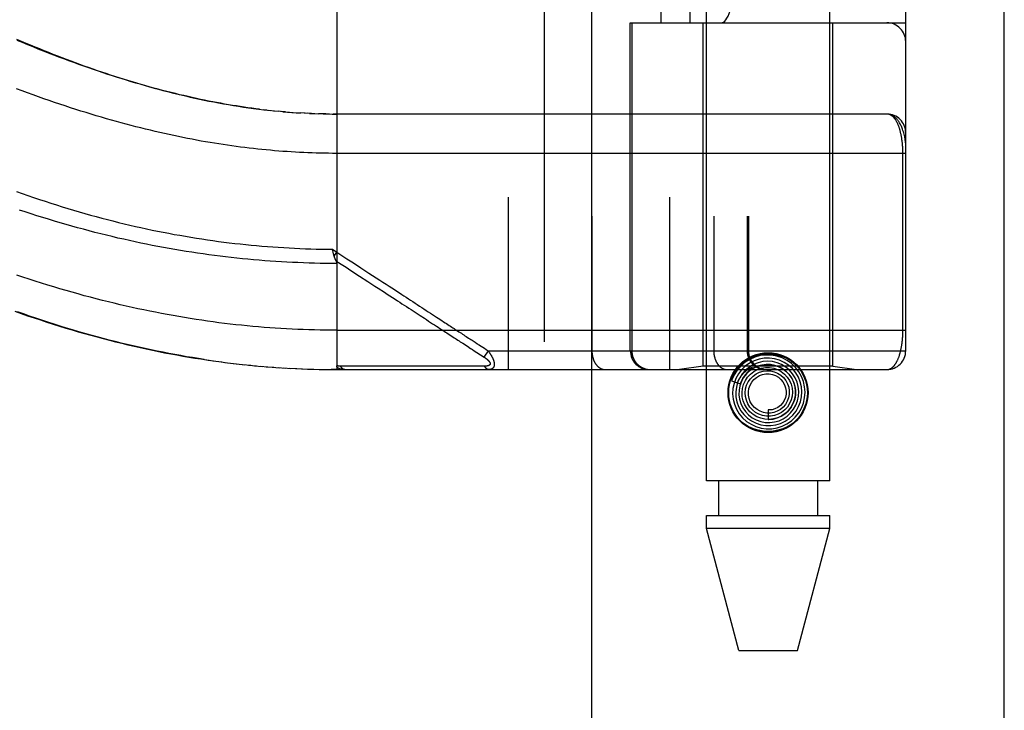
# Model space of a CAD drawing. Header units: inches. Extents: x 0 to 221, y 0 to 143.
# Tile 104 of 256: x 95.63 to 97.2, y 57.18 to 58.28. Entities that reach past the tile are written whole.
import ezdxf

# ---------------------------------------------------------------- set-up
doc = ezdxf.new("R2010")
doc.units = ezdxf.units.IN
doc.header["$LTSCALE"] = 12.142857
doc.header["$MEASUREMENT"] = 0
doc.linetypes.add('HIDDEN', pattern=[0.2, 0.1, -0.1])
doc.layers.get('0').update_dxf_attribs({"linetype": 'CONTINUOUS'})
doc.layers.add('RIGHTHAND_DOOR_ASSEMBLY', color=7, linetype='CONTINUOUS')

msp = doc.modelspace()

# ---------------------------------------------------------------- linework, layer by layer
at = {"color": 3, "linetype": 'Continuous'}
msp.add_line((97.1972, 33.5496), (97.1972, 110.0793), dxfattribs=at)
at = {"layer": 'RIGHTHAND_DOOR_ASSEMBLY', "color": 8, "linetype": 'HIDDEN'}
for p, q in [((96.4665, 105.1206), (96.4665, 33.7706)), ((96.724, 57.5426), (96.724, 60.725)), ((96.92, 57.5426), (96.92, 60.725)), ((96.4092, 60.4218), (96.4092, 57.7193)), ((96.6657, 60.4218), (96.6657, 57.7193)), ((96.5422, 60.3918), (96.5422, 57.7493)), ((96.7357, 60.3918), (96.7357, 57.7493)), ((96.7888, 60.3918), (96.7888, 57.7493)), ((96.7908, 60.3918), (96.7908, 57.7493)), ((97.0407, 57.7493), (97.0407, 60.3918)), ((96.6523, 58.2706), (96.6523, 59.8706)), ((96.6982, 58.2706), (96.6982, 59.8706)), ((97.0107, 59.8706), (97.0107, 58.2706)), ((96.137, 58.3841), (96.137, 57.7193)), ((96.6032, 58.2706), (97.0407, 58.2706)), ((96.6032, 57.7493), (96.6032, 58.2706)), ((96.6055, 58.2706), (96.6055, 57.7493)), ((96.719, 57.7246), (96.719, 58.2706)), ((96.925, 57.7246), (96.925, 58.2706)), ((96.0262, 58.1318), (96.0202, 58.1325)), ((96.029, 58.1315), (96.0381, 58.1306)), ((96.0367, 58.1307), (96.0442, 58.13)), ((96.0515, 58.1293), (96.044, 58.13)), ((96.0558, 58.1289), (96.0499, 58.1295)), ((96.0515, 58.1293), (96.0617, 58.1285)), ((96.0587, 58.1287), (96.0675, 58.1281)), ((96.0657, 58.1282), (96.0734, 58.1277)), ((96.0727, 58.1277), (96.0797, 58.1273)), ((96.0868, 58.1269), (96.0792, 58.1273)), ((96.0939, 58.1265), (96.085, 58.127)), ((96.0966, 58.1264), (96.0908, 58.1267)), ((96.0939, 58.1265), (96.1024, 58.1262)), ((96.1011, 58.1262), (96.1083, 58.126)), ((96.1155, 58.1258), (96.1082, 58.126)), ((96.1197, 58.1257), (96.1139, 58.1259)), ((96.1155, 58.1258), (96.1255, 58.1257)), ((96.1227, 58.1257), (96.1312, 58.1256)), ((96.1298, 58.1256), (96.137, 58.1256)), ((97.0107, 58.1256), (96.1312, 58.1256)), ((97.0361, 57.7818), (97.0361, 58.0639)), ((96.1301, 57.9106), (96.137, 57.9061)), ((96.1311, 57.9063), (96.1308, 57.9075)), ((96.1314, 57.9051), (96.1311, 57.9063)), ((96.1317, 57.9038), (96.1314, 57.9051)), ((96.1328, 57.8997), (96.137, 57.9061)), ((96.1976, 57.8521), (96.2029, 57.8486)), ((96.2549, 57.8147), (96.2692, 57.8054)), ((96.137, 57.7818), (97.0407, 57.7818)), ((96.3118, 57.7777), (96.3157, 57.7751)), ((96.3157, 57.7751), (96.3215, 57.7713)), ((96.3371, 57.7612), (96.3446, 57.7563)), ((96.3446, 57.7563), (96.3496, 57.753)), ((96.3665, 57.7563), (96.3689, 57.7548)), ((96.3689, 57.7548), (96.3714, 57.7532)), ((96.3714, 57.7532), (96.3741, 57.7514)), ((96.3772, 57.7493), (96.3707, 57.7393)), ((96.3741, 57.7514), (96.3772, 57.7493)), ((96.3772, 57.7493), (97.0407, 57.7493)), ((95.9305, 57.7347), (95.945, 57.7326)), ((95.94, 57.7333), (95.9542, 57.7314)), ((95.9495, 57.732), (95.9635, 57.7302)), ((95.959, 57.7308), (95.9727, 57.7291)), ((95.9684, 57.7296), (95.9819, 57.728)), ((95.9779, 57.7285), (95.9911, 57.727)), ((95.9873, 57.7274), (96.0003, 57.7261)), ((95.9967, 57.7264), (96.0094, 57.7252)), ((96.0061, 57.7255), (96.0186, 57.7244)), ((96.0155, 57.7247), (96.0277, 57.7237)), ((96.0249, 57.7239), (96.0369, 57.723)), ((96.0343, 57.7232), (96.046, 57.7223)), ((96.0437, 57.7225), (96.0551, 57.7218)), ((96.053, 57.7219), (96.0642, 57.7213)), ((96.0624, 57.7214), (96.0733, 57.7208)), ((96.0717, 57.7209), (96.0824, 57.7204)), ((96.205, 57.725), (96.2003, 57.725)), ((96.2879, 57.725), (96.277, 57.725)), ((96.3405, 57.7249), (96.3364, 57.7249)), ((96.3442, 57.7249), (96.3405, 57.7249)), ((96.3508, 57.7249), (96.3442, 57.7249)), ((96.3554, 57.7249), (96.3508, 57.7249)), ((96.365, 57.7248), (96.3554, 57.7249)), ((96.3718, 57.7248), (96.365, 57.7248)), ((96.719, 57.7246), (96.6815, 57.7193)), ((96.925, 57.7246), (96.719, 57.7246)), ((96.7953, 57.7209), (96.795, 57.7207)), ((96.925, 57.7246), (96.9625, 57.7193)), ((96.0811, 57.7205), (96.0915, 57.7201)), ((96.0904, 57.7201), (96.1006, 57.7198)), ((96.0997, 57.7198), (96.1097, 57.7196)), ((96.1091, 57.7196), (96.1188, 57.7195)), ((96.1184, 57.7195), (96.1279, 57.7194)), ((96.1277, 57.7194), (96.137, 57.7193)), ((96.137, 57.7193), (96.1279, 57.7194)), ((96.137, 57.7193), (97.0107, 57.7193)), ((96.7922, 57.7181), (96.7918, 57.7177)), ((96.7926, 57.7185), (96.7922, 57.7181)), ((96.793, 57.7189), (96.7926, 57.7185)), ((96.7935, 57.7194), (96.793, 57.7189)), ((96.795, 57.7207), (96.7935, 57.7194)), ((96.764, 57.7014), (96.7782, 57.6968)), ((96.822, 57.6551), (96.822, 57.6401)), ((96.92, 57.5426), (96.724, 57.5426)), ((96.7435, 57.5426), (96.7435, 57.4876)), ((96.9005, 57.5426), (96.9005, 57.4876)), ((96.724, 57.4876), (96.92, 57.4876)), ((96.724, 57.4667), (96.724, 57.4876)), ((96.92, 57.4667), (96.92, 57.4876)), ((96.92, 57.4667), (96.724, 57.4667)), ((96.7755, 57.2726), (96.724, 57.4667)), ((96.8685, 57.2726), (96.92, 57.4667)), ((96.7755, 57.2726), (96.8685, 57.2726))]:
    msp.add_line(p, q, dxfattribs=at)
at = {"layer": 'RIGHTHAND_DOOR_ASSEMBLY', "color": 3, "linetype": 'Continuous'}
msp.add_line((96.5415, 105.1206), (96.5415, 33.7706), dxfattribs=at)
at = {"layer": 'RIGHTHAND_DOOR_ASSEMBLY', "color": 8, "linetype": 'HIDDEN'}
for points in [[(95.6282, 58.2447), (95.6356, 58.2416), (95.6429, 58.2385), (95.6501, 58.2355), (95.6574, 58.2325), (95.6646, 58.2295), (95.6718, 58.2266), (95.679, 58.2237), (95.6861, 58.2209), (95.6932, 58.2181), (95.7003, 58.2154), (95.7073, 58.2127), (95.7144, 58.2101), (95.7214, 58.2075), (95.7284, 58.2049), (95.7354, 58.2024), (95.7424, 58.1999), (95.7493, 58.1974), (95.7563, 58.195), (95.7632, 58.1927), (95.7702, 58.1903), (95.7771, 58.188), (95.784, 58.1858), (95.791, 58.1835), (95.7979, 58.1813), (95.8048, 58.1792), (95.8118, 58.1771), (95.8188, 58.175), (95.8258, 58.1729), (95.8328, 58.1709), (95.8398, 58.1689), (95.8469, 58.1669), (95.854, 58.165), (95.861, 58.1631), (95.8682, 58.1613), (95.8753, 58.1595), (95.8825, 58.1577), (95.8897, 58.156), (95.8969, 58.1543), (95.9042, 58.1526), (95.9115, 58.151), (95.9189, 58.1494), (95.9264, 58.1478), (95.9339, 58.1463), (95.9416, 58.1448), (95.9493, 58.1433), (95.9572, 58.1419), (95.965, 58.1405), (95.973, 58.1392), (95.9809, 58.1379), (95.9889, 58.1367), (95.997, 58.1355), (96.005, 58.1344), (96.013, 58.1334)], [(96.0142, 58.1332), (96.0082, 58.134), (96.0021, 58.1348), (95.996, 58.1356), (95.9899, 58.1365), (95.9838, 58.1374), (95.9776, 58.1384), (95.9714, 58.1394), (95.9652, 58.1404), (95.9589, 58.1415), (95.9526, 58.1426), (95.9462, 58.1438), (95.9399, 58.145), (95.9334, 58.1463), (95.927, 58.1476), (95.9205, 58.1489), (95.914, 58.1503), (95.9074, 58.1517), (95.9008, 58.1532), (95.8941, 58.1548), (95.8874, 58.1563), (95.8806, 58.158), (95.8739, 58.1596), (95.867, 58.1614), (95.8601, 58.1631), (95.8532, 58.165), (95.8462, 58.1668), (95.8392, 58.1688), (95.8321, 58.1708), (95.8249, 58.1728), (95.8178, 58.1749), (95.8105, 58.177), (95.8032, 58.1792), (95.7959, 58.1815), (95.7885, 58.1838), (95.781, 58.1862), (95.7735, 58.1886), (95.766, 58.1911), (95.7584, 58.1936), (95.7507, 58.1962), (95.743, 58.1989), (95.7352, 58.2016), (95.7274, 58.2044), (95.7195, 58.2073), (95.7116, 58.2102), (95.7036, 58.2131), (95.6956, 58.2162), (95.6875, 58.2193), (95.6794, 58.2224), (95.6712, 58.2256), (95.6629, 58.2289), (95.6546, 58.2323), (95.6463, 58.2357), (95.6379, 58.2392), (95.6294, 58.2427)], [(97.0407, 58.0631), (96.1304, 58.0631), (96.1239, 58.0632), (96.1173, 58.0633), (96.1108, 58.0634), (96.1043, 58.0636), (96.0977, 58.0638), (96.0911, 58.064), (96.0846, 58.0643), (96.078, 58.0646), (96.0714, 58.0649), (96.0648, 58.0653), (96.0582, 58.0658), (96.0515, 58.0662), (96.0449, 58.0667), (96.0382, 58.0673), (96.0316, 58.0679), (96.0249, 58.0685), (96.0182, 58.0691), (96.0114, 58.0698), (96.0047, 58.0706), (95.9979, 58.0714), (95.9911, 58.0722), (95.9842, 58.073), (95.9774, 58.0739), (95.9705, 58.0749), (95.9636, 58.0759), (95.9567, 58.0769), (95.9497, 58.078), (95.9427, 58.0791), (95.9357, 58.0803), (95.9286, 58.0815), (95.9215, 58.0827), (95.9144, 58.084), (95.9072, 58.0854), (95.9, 58.0868), (95.8927, 58.0882), (95.8854, 58.0897), (95.8781, 58.0912), (95.8708, 58.0928), (95.8634, 58.0944), (95.8559, 58.0961), (95.8484, 58.0979), (95.8409, 58.0997), (95.8333, 58.1015), (95.8257, 58.1034), (95.818, 58.1053), (95.8103, 58.1073), (95.8026, 58.1094), (95.7948, 58.1115), (95.7869, 58.1136), (95.779, 58.1159), (95.7711, 58.1181), (95.7631, 58.1205), (95.755, 58.1229), (95.7469, 58.1253), (95.7388, 58.1278), (95.7306, 58.1304), (95.7223, 58.133), (95.714, 58.1357), (95.7057, 58.1384), (95.6973, 58.1412), (95.6889, 58.1441), (95.6804, 58.147), (95.6718, 58.15), (95.6632, 58.1531), (95.6546, 58.1562), (95.6459, 58.1594), (95.6372, 58.1626), (95.6284, 58.1659)], [(96.013, 58.1334), (96.021, 58.1324), (96.0322, 58.1312)], [(97.0407, 58.0756), (97.0407, 58.0762), (97.0407, 58.0768), (97.0407, 58.0775), (97.0406, 58.0782), (97.0406, 58.079), (97.0405, 58.0798), (97.0404, 58.0807), (97.0403, 58.0816), (97.0402, 58.0827), (97.04, 58.0838), (97.0398, 58.0851), (97.0396, 58.0865), (97.0393, 58.0881), (97.039, 58.0897), (97.0386, 58.0915), (97.0381, 58.0934), (97.0375, 58.0955), (97.0369, 58.0975), (97.0363, 58.0994), (97.0357, 58.1013), (97.035, 58.103), (97.0344, 58.1046), (97.0337, 58.1061), (97.033, 58.1076), (97.0324, 58.1089), (97.0317, 58.1102), (97.031, 58.1114), (97.0303, 58.1125), (97.0296, 58.1136), (97.0289, 58.1146), (97.0282, 58.1156), (97.0275, 58.1165), (97.0268, 58.1173), (97.0261, 58.1181), (97.0254, 58.1188), (97.0246, 58.1195), (97.0239, 58.1202), (97.0232, 58.1208), (97.0225, 58.1214), (97.0218, 58.1219), (97.0211, 58.1224), (97.0204, 58.1228), (97.0197, 58.1232), (97.019, 58.1236), (97.0183, 58.1239), (97.0176, 58.1242), (97.0169, 58.1245), (97.0162, 58.1247), (97.0155, 58.1249), (97.0148, 58.1251), (97.0141, 58.1253), (97.0134, 58.1254), (97.0127, 58.1255), (97.0121, 58.1255), (97.0114, 58.1256), (97.0107, 58.1256)], [(97.0361, 58.0639), (97.0361, 58.0647), (97.0361, 58.0655), (97.0361, 58.0664), (97.0361, 58.0672), (97.036, 58.068), (97.036, 58.0688), (97.036, 58.0697), (97.036, 58.0705), (97.0359, 58.0714), (97.0359, 58.0722), (97.0358, 58.073), (97.0358, 58.0739), (97.0357, 58.0747), (97.0356, 58.0756), (97.0356, 58.0764), (97.0355, 58.0773), (97.0354, 58.0782), (97.0353, 58.079), (97.0353, 58.0799), (97.0352, 58.0808), (97.0351, 58.0816), (97.035, 58.0825), (97.0348, 58.0834), (97.0347, 58.0843), (97.0346, 58.0852), (97.0345, 58.0861), (97.0343, 58.087), (97.0342, 58.0879), (97.034, 58.0887), (97.0339, 58.0896), (97.0337, 58.0905), (97.0336, 58.0914), (97.0334, 58.0922), (97.0332, 58.0931), (97.033, 58.094), (97.0328, 58.0948), (97.0326, 58.0957), (97.0324, 58.0965), (97.0322, 58.0974), (97.032, 58.0982), (97.0318, 58.0991), (97.0316, 58.0999), (97.0313, 58.1007), (97.0311, 58.1015), (97.0308, 58.1024), (97.0306, 58.1032), (97.0303, 58.104), (97.03, 58.1048), (97.0298, 58.1056), (97.0295, 58.1063), (97.0292, 58.1071), (97.0289, 58.1079), (97.0286, 58.1086), (97.0282, 58.1094), (97.0279, 58.1101), (97.0276, 58.1108), (97.0272, 58.1115), (97.0269, 58.1122), (97.0265, 58.1129), (97.0262, 58.1136), (97.0258, 58.1143), (97.0254, 58.1149), (97.025, 58.1156), (97.0246, 58.1162), (97.0242, 58.1168), (97.0238, 58.1174), (97.0234, 58.118), (97.023, 58.1185), (97.0225, 58.1191), (97.0221, 58.1196), (97.0216, 58.1201), (97.0211, 58.1206), (97.0207, 58.1211), (97.0202, 58.1215), (97.0197, 58.122), (97.0192, 58.1224), (97.0187, 58.1228), (97.0182, 58.1232), (97.0177, 58.1235), (97.0171, 58.1238), (97.0166, 58.1241), (97.016, 58.1244), (97.0155, 58.1246), (97.0149, 58.1248), (97.0143, 58.125), (97.0137, 58.1252), (97.0132, 58.1253), (97.0126, 58.1254), (97.012, 58.1255), (97.0113, 58.1256), (97.0107, 58.1256)], [(95.6283, 58.0023), (95.6373, 57.9991), (95.6464, 57.9959), (95.6555, 57.9928), (95.6646, 57.9898), (95.6736, 57.9868), (95.6827, 57.9839), (95.6917, 57.981), (95.7007, 57.9782), (95.7098, 57.9754), (95.7188, 57.9727), (95.7278, 57.9701), (95.7368, 57.9675), (95.7457, 57.965), (95.7547, 57.9626), (95.7637, 57.9602), (95.7726, 57.9578), (95.7815, 57.9556), (95.7905, 57.9533), (95.7994, 57.9512), (95.8083, 57.9491), (95.8171, 57.947), (95.826, 57.945), (95.8349, 57.9431), (95.8437, 57.9412), (95.8525, 57.9394), (95.8613, 57.9377), (95.8701, 57.936), (95.8789, 57.9343), (95.8877, 57.9328), (95.8965, 57.9312), (95.9052, 57.9298), (95.914, 57.9283), (95.9227, 57.927), (95.9315, 57.9257), (95.9402, 57.9244), (95.9489, 57.9232), (95.9576, 57.9221), (95.9663, 57.921), (95.9749, 57.92), (95.9836, 57.919), (95.9923, 57.9181), (96.0009, 57.9172), (96.0096, 57.9164), (96.0182, 57.9157), (96.0268, 57.915), (96.0355, 57.9143), (96.0441, 57.9137), (96.0527, 57.9132), (96.0613, 57.9127), (96.0699, 57.9122), (96.0785, 57.9118), (96.0871, 57.9115), (96.0957, 57.9112), (96.1043, 57.911), (96.1129, 57.9108), (96.1215, 57.9107), (96.1301, 57.9106)], [(96.137, 57.888), (96.1282, 57.888), (96.1194, 57.8881), (96.1106, 57.8882), (96.1018, 57.8884), (96.093, 57.8887), (96.0842, 57.8889), (96.0754, 57.8893), (96.0666, 57.8897), (96.0578, 57.8901), (96.049, 57.8906), (96.0402, 57.8912), (96.0313, 57.8918), (96.0225, 57.8924), (96.0137, 57.8931), (96.0048, 57.8939), (95.996, 57.8947), (95.9871, 57.8956), (95.9782, 57.8965), (95.9694, 57.8975), (95.9605, 57.8985), (95.9516, 57.8996), (95.9427, 57.9007), (95.9338, 57.9019), (95.9248, 57.9031), (95.9159, 57.9044), (95.9069, 57.9058), (95.898, 57.9072), (95.889, 57.9087), (95.88, 57.9102), (95.871, 57.9118), (95.862, 57.9134), (95.853, 57.9151), (95.844, 57.9168), (95.8349, 57.9186), (95.8259, 57.9205), (95.8168, 57.9224), (95.8077, 57.9244), (95.7986, 57.9264), (95.7895, 57.9285), (95.7804, 57.9307), (95.7713, 57.9329), (95.7621, 57.9351), (95.7529, 57.9375), (95.7438, 57.9398), (95.7346, 57.9423), (95.7254, 57.9448), (95.7162, 57.9473), (95.707, 57.95), (95.6977, 57.9526), (95.6885, 57.9554), (95.6792, 57.9582), (95.67, 57.961), (95.6607, 57.9639), (95.6514, 57.9669), (95.6421, 57.9699), (95.6329, 57.973)], [(96.1308, 57.9075), (96.1302, 57.91), (96.1301, 57.9106)], [(96.1328, 57.8997), (96.1327, 57.9003), (96.1325, 57.9009), (96.1323, 57.9015), (96.1322, 57.9021), (96.132, 57.9026), (96.1318, 57.9032), (96.1317, 57.9038)], [(96.1359, 57.8922), (96.1355, 57.8929), (96.1353, 57.8933), (96.135, 57.8938), (96.1348, 57.8943), (96.1346, 57.8948), (96.1344, 57.8954), (96.1342, 57.8959), (96.134, 57.8964), (96.1338, 57.8969), (96.1336, 57.8975), (96.1334, 57.898), (96.1332, 57.8986), (96.133, 57.8992), (96.1328, 57.8997)], [(96.137, 57.9061), (96.1452, 57.9007), (96.1532, 57.8955), (96.1608, 57.8905), (96.1681, 57.8858), (96.175, 57.8813), (96.1817, 57.8769), (96.188, 57.8728)], [(96.1357, 57.8924), (96.1439, 57.887), (96.1518, 57.8819), (96.1593, 57.877), (96.1733, 57.8679)], [(96.1359, 57.8922), (96.136, 57.8919), (96.1361, 57.8917), (96.1362, 57.8915), (96.1363, 57.8912), (96.1364, 57.891), (96.1364, 57.8908), (96.1365, 57.8906), (96.1366, 57.8904), (96.1366, 57.8901), (96.1367, 57.8899), (96.1368, 57.8897), (96.1368, 57.8895), (96.1368, 57.8893), (96.1369, 57.8891), (96.1369, 57.8888), (96.1369, 57.8886), (96.137, 57.8884), (96.137, 57.8882), (96.137, 57.888)], [(96.137, 57.7818), (96.1281, 57.7819), (96.1193, 57.7819), (96.1104, 57.7821), (96.1016, 57.7823), (96.0927, 57.7825), (96.0838, 57.7828), (96.075, 57.7832), (96.0661, 57.7836), (96.0572, 57.784), (96.0483, 57.7846), (96.0394, 57.7851), (96.0305, 57.7858), (96.0216, 57.7864), (96.0127, 57.7872), (96.0037, 57.788), (95.9948, 57.7888), (95.9858, 57.7897), (95.9768, 57.7907), (95.9678, 57.7917), (95.9588, 57.7928), (95.9498, 57.7939), (95.9407, 57.7951), (95.9317, 57.7964), (95.9226, 57.7977), (95.9135, 57.7991), (95.9044, 57.8005), (95.8952, 57.802), (95.8861, 57.8035), (95.8769, 57.8052), (95.8677, 57.8068), (95.8584, 57.8086), (95.8492, 57.8104), (95.8399, 57.8122), (95.8306, 57.8141), (95.8212, 57.8161), (95.8119, 57.8181), (95.8025, 57.8203), (95.7931, 57.8224), (95.7836, 57.8247), (95.7742, 57.827), (95.7647, 57.8293), (95.7551, 57.8318), (95.7456, 57.8343), (95.736, 57.8368), (95.7264, 57.8395), (95.7167, 57.8422), (95.7071, 57.8449), (95.6974, 57.8478), (95.6876, 57.8507), (95.6779, 57.8537), (95.6681, 57.8567), (95.6582, 57.8598), (95.6484, 57.863), (95.6385, 57.8663), (95.6286, 57.8696)], [(96.1733, 57.8679), (96.1861, 57.8596), (96.1976, 57.8521)], [(96.188, 57.8728), (96.1998, 57.8651), (96.2053, 57.8615), (96.2104, 57.8582), (96.2153, 57.855), (96.22, 57.8519), (96.2244, 57.8491), (96.2286, 57.8464), (96.2325, 57.8438), (96.2364, 57.8413), (96.2401, 57.8388), (96.2437, 57.8365), (96.2472, 57.8342), (96.2508, 57.8319), (96.2543, 57.8296), (96.2578, 57.8273), (96.2613, 57.825), (96.2649, 57.8227), (96.2684, 57.8204), (96.272, 57.8181), (96.2754, 57.8158), (96.2789, 57.8135), (96.2823, 57.8113), (96.2856, 57.8092), (96.2889, 57.807), (96.2921, 57.8049), (96.2952, 57.8029), (96.2982, 57.801)], [(96.2029, 57.8486), (96.2127, 57.8422), (96.2172, 57.8393), (96.2215, 57.8365), (96.2256, 57.8338), (96.2295, 57.8313), (96.2332, 57.8288), (96.2369, 57.8264), (96.2405, 57.8241), (96.2441, 57.8217), (96.2477, 57.8194), (96.2513, 57.8171), (96.2549, 57.8147)], [(95.6257, 57.8121), (95.6359, 57.8085), (95.646, 57.805), (95.6562, 57.8015), (95.6663, 57.7982), (95.6764, 57.7949), (95.6864, 57.7917), (95.6965, 57.7885), (95.7065, 57.7854), (95.7165, 57.7825), (95.7264, 57.7795), (95.7364, 57.7767), (95.7463, 57.7739), (95.7562, 57.7712), (95.7661, 57.7686), (95.7759, 57.766), (95.7858, 57.7635), (95.7956, 57.7611), (95.8053, 57.7588), (95.8151, 57.7565), (95.8248, 57.7543), (95.8345, 57.7522), (95.8442, 57.7501), (95.8539, 57.7482), (95.8635, 57.7462), (95.8732, 57.7444), (95.8828, 57.7426), (95.8924, 57.7409), (95.9019, 57.7392), (95.9115, 57.7377), (95.921, 57.7362), (95.9357, 57.734)], [(95.9265, 57.7353), (95.9172, 57.7368), (95.9079, 57.7383), (95.8985, 57.7398), (95.8892, 57.7415), (95.8798, 57.7432), (95.8705, 57.7449), (95.8611, 57.7468), (95.8516, 57.7487), (95.8422, 57.7506), (95.8327, 57.7527), (95.8232, 57.7547), (95.8137, 57.7569), (95.8042, 57.7591), (95.7947, 57.7615), (95.7851, 57.7638), (95.7755, 57.7663), (95.7659, 57.7688), (95.7562, 57.7714), (95.7466, 57.774), (95.7369, 57.7767), (95.7272, 57.7795), (95.7174, 57.7824), (95.7076, 57.7853), (95.6979, 57.7884), (95.6881, 57.7914), (95.6783, 57.7946), (95.6685, 57.7978), (95.6588, 57.801), (95.6491, 57.8043), (95.6394, 57.8077), (95.6297, 57.8111)], [(96.2692, 57.8054), (96.2762, 57.8009), (96.2795, 57.7987), (96.2829, 57.7965), (96.2861, 57.7944), (96.2892, 57.7923), (96.2923, 57.7904), (96.2952, 57.7885), (96.298, 57.7866), (96.3006, 57.7849), (96.3031, 57.7833), (96.3054, 57.7818), (96.3076, 57.7804), (96.3097, 57.779), (96.3118, 57.7777)], [(96.2982, 57.801), (96.3038, 57.7973), (96.3065, 57.7955), (96.3089, 57.7939), (96.3113, 57.7924), (96.3135, 57.791), (96.3156, 57.7896), (96.3176, 57.7883), (96.3196, 57.787), (96.3215, 57.7857), (96.3234, 57.7845), (96.3253, 57.7832), (96.3272, 57.782)], [(96.3215, 57.7713), (96.3235, 57.77), (96.3254, 57.7688), (96.3274, 57.7675), (96.3293, 57.7662), (96.3313, 57.7649), (96.3332, 57.7637), (96.3352, 57.7624), (96.3371, 57.7612)], [(96.3272, 57.782), (96.3311, 57.7795), (96.333, 57.7782), (96.3349, 57.777), (96.3368, 57.7757), (96.3387, 57.7745), (96.3406, 57.7732), (96.3426, 57.772)], [(96.3426, 57.772), (96.3463, 57.7695), (96.3482, 57.7683), (96.35, 57.7671), (96.3518, 57.766)], [(97.0107, 57.7193), (97.0113, 57.7194), (97.0119, 57.7194), (97.0125, 57.7195), (97.0131, 57.7196), (97.0137, 57.7197), (97.0143, 57.7199), (97.0148, 57.7201), (97.0154, 57.7203), (97.0159, 57.7205), (97.0164, 57.7208), (97.017, 57.721), (97.0175, 57.7213), (97.018, 57.7217), (97.0185, 57.722), (97.019, 57.7224), (97.0195, 57.7228), (97.02, 57.7232), (97.0205, 57.7236), (97.0209, 57.7241), (97.0214, 57.7246), (97.0218, 57.725), (97.0223, 57.7255), (97.0227, 57.7261), (97.0231, 57.7266), (97.0236, 57.7272), (97.024, 57.7277), (97.0244, 57.7283), (97.0248, 57.7289), (97.0251, 57.7295), (97.0255, 57.7302), (97.0259, 57.7308), (97.0262, 57.7315), (97.0266, 57.7321), (97.027, 57.7328), (97.0273, 57.7335), (97.0276, 57.7342), (97.0279, 57.7349), (97.0283, 57.7356), (97.0286, 57.7363), (97.0289, 57.7371), (97.0292, 57.7378), (97.0295, 57.7386), (97.0297, 57.7393), (97.03, 57.7401), (97.0303, 57.7409), (97.0305, 57.7416), (97.0308, 57.7424), (97.031, 57.7432), (97.0313, 57.744), (97.0315, 57.7448), (97.0317, 57.7456), (97.032, 57.7465), (97.0322, 57.7473), (97.0324, 57.7481), (97.0326, 57.7489), (97.0328, 57.7498), (97.033, 57.7506), (97.0331, 57.7515), (97.0333, 57.7523), (97.0335, 57.7532), (97.0336, 57.754), (97.0338, 57.7549), (97.034, 57.7557), (97.0341, 57.7566), (97.0343, 57.7574), (97.0344, 57.7583), (97.0345, 57.7592), (97.0346, 57.76), (97.0348, 57.7609), (97.0349, 57.7618), (97.035, 57.7626), (97.0351, 57.7635), (97.0352, 57.7643), (97.0353, 57.7652), (97.0354, 57.7661), (97.0354, 57.7669), (97.0355, 57.7677), (97.0356, 57.7686), (97.0356, 57.7694), (97.0357, 57.7703), (97.0358, 57.7711), (97.0358, 57.7719), (97.0359, 57.7727), (97.0359, 57.7736), (97.036, 57.7744), (97.036, 57.7752), (97.036, 57.7761), (97.036, 57.7769), (97.0361, 57.7777), (97.0361, 57.7785), (97.0361, 57.7794), (97.0361, 57.7802), (97.0361, 57.781), (97.0361, 57.7818)], [(96.3496, 57.753), (96.351, 57.7521), (96.3524, 57.7512), (96.3537, 57.7503)], [(96.3518, 57.766), (96.3551, 57.7638), (96.3566, 57.7629), (96.358, 57.7619)], [(96.358, 57.7619), (96.3606, 57.7602), (96.3618, 57.7594), (96.363, 57.7586)], [(96.363, 57.7586), (96.3654, 57.7571), (96.3665, 57.7563)], [(96.3537, 57.7503), (96.3712, 57.739), (96.3716, 57.7387), (96.3721, 57.7384), (96.3725, 57.7381), (96.3729, 57.7378), (96.3733, 57.7375), (96.3737, 57.7372), (96.3741, 57.7369), (96.3744, 57.7367), (96.3748, 57.7364), (96.3751, 57.7362), (96.3754, 57.7359), (96.3757, 57.7357), (96.376, 57.7354), (96.3762, 57.7352), (96.3765, 57.735), (96.3767, 57.7347), (96.377, 57.7345), (96.3772, 57.7343), (96.3774, 57.7341), (96.3776, 57.7339), (96.3778, 57.7337), (96.378, 57.7335), (96.3782, 57.7333), (96.3784, 57.7331), (96.3785, 57.7329), (96.3787, 57.7327), (96.3788, 57.7325), (96.379, 57.7324), (96.3791, 57.7322), (96.3793, 57.732), (96.3794, 57.7318), (96.3795, 57.7317), (96.3796, 57.7315), (96.3797, 57.7313), (96.3798, 57.7312), (96.3799, 57.731), (96.38, 57.7309), (96.3801, 57.7307), (96.3802, 57.7306), (96.3802, 57.7304), (96.3803, 57.7303), (96.3804, 57.7301), (96.3804, 57.73), (96.3805, 57.7298), (96.3805, 57.7297), (96.3806, 57.7295), (96.3806, 57.7294), (96.3806, 57.7293), (96.3806, 57.7291), (96.3806, 57.729), (96.3807, 57.7289), (96.3807, 57.7287), (96.3807, 57.7286), (96.3807, 57.7285), (96.3806, 57.7284), (96.3806, 57.7282), (96.3806, 57.7281), (96.3806, 57.728), (96.3806, 57.7279), (96.3805, 57.7278), (96.3805, 57.7277), (96.3804, 57.7276), (96.3804, 57.7275), (96.3803, 57.7273), (96.3802, 57.7272), (96.3802, 57.7271), (96.3801, 57.727), (96.38, 57.7269), (96.3799, 57.7268), (96.3798, 57.7267), (96.3797, 57.7267), (96.3796, 57.7266), (96.3795, 57.7265), (96.3794, 57.7264), (96.3793, 57.7263), (96.3792, 57.7262), (96.379, 57.7261), (96.3789, 57.726), (96.3787, 57.726), (96.3786, 57.7259), (96.3784, 57.7258), (96.3782, 57.7257), (96.378, 57.7257), (96.3778, 57.7256), (96.3776, 57.7255), (96.3774, 57.7255), (96.3772, 57.7254), (96.377, 57.7253), (96.3767, 57.7253), (96.3765, 57.7252), (96.3762, 57.7252), (96.376, 57.7251), (96.3757, 57.7251), (96.3754, 57.725), (96.375, 57.725), (96.3747, 57.7249), (96.3743, 57.7249), (96.374, 57.7249), (96.3736, 57.7248), (96.3732, 57.7248), (96.3727, 57.7248), (96.3723, 57.7248), (96.3718, 57.7248)], [(96.3772, 57.7493), (96.3777, 57.7487), (96.3782, 57.7481), (96.3787, 57.7474), (96.3791, 57.7468), (96.3795, 57.7462), (96.3799, 57.7457), (96.3803, 57.7451), (96.3806, 57.7445), (96.381, 57.744), (96.3813, 57.7435), (96.3816, 57.743), (96.3819, 57.7425), (96.3822, 57.742), (96.3825, 57.7415), (96.3828, 57.741), (96.383, 57.7406), (96.3833, 57.7401), (96.3835, 57.7397), (96.3837, 57.7392), (96.384, 57.7388), (96.3842, 57.7384), (96.3844, 57.738), (96.3846, 57.7375), (96.3847, 57.7371), (96.3849, 57.7368), (96.3851, 57.7364), (96.3852, 57.736), (96.3854, 57.7356), (96.3855, 57.7352), (96.3857, 57.7349), (96.3858, 57.7345), (96.3859, 57.7342), (96.3861, 57.7338), (96.3862, 57.7335), (96.3863, 57.7331), (96.3864, 57.7328), (96.3865, 57.7325), (96.3866, 57.7321), (96.3866, 57.7318), (96.3867, 57.7315), (96.3868, 57.7312), (96.3868, 57.7309), (96.3869, 57.7306), (96.387, 57.7303), (96.387, 57.73), (96.3871, 57.7297), (96.3871, 57.7294), (96.3871, 57.7291), (96.3871, 57.7288), (96.3872, 57.7285), (96.3872, 57.7283), (96.3872, 57.728), (96.3872, 57.7277), (96.3872, 57.7275), (96.3872, 57.7272), (96.3872, 57.7269), (96.3872, 57.7267), (96.3872, 57.7264), (96.3871, 57.7262), (96.3871, 57.726), (96.3871, 57.7257), (96.387, 57.7255), (96.387, 57.7253), (96.3869, 57.725), (96.3869, 57.7248), (96.3868, 57.7246), (96.3867, 57.7244), (96.3866, 57.7241), (96.3866, 57.7239), (96.3865, 57.7237), (96.3864, 57.7235), (96.3863, 57.7233), (96.3862, 57.7231), (96.3861, 57.7229), (96.386, 57.7227), (96.3858, 57.7226), (96.3857, 57.7224), (96.3856, 57.7222), (96.3854, 57.722), (96.3853, 57.7219), (96.3851, 57.7217), (96.385, 57.7215), (96.3848, 57.7214), (96.3846, 57.7212), (96.3844, 57.7211), (96.3842, 57.7209), (96.384, 57.7208), (96.3838, 57.7206), (96.3836, 57.7205), (96.3833, 57.7204), (96.3831, 57.7202), (96.3828, 57.7201), (96.3825, 57.72), (96.3822, 57.7199), (96.3819, 57.7198), (96.3816, 57.7197), (96.3813, 57.7196), (96.3809, 57.7196), (96.3806, 57.7195), (96.3802, 57.7194), (96.3798, 57.7194), (96.3793, 57.7194), (96.3789, 57.7193), (96.3784, 57.7193)], [(96.5422, 57.7493), (96.5422, 57.7487), (96.5422, 57.748), (96.5422, 57.7474), (96.5423, 57.7467), (96.5423, 57.7461), (96.5424, 57.7454), (96.5424, 57.7448), (96.5425, 57.7441), (96.5426, 57.7435), (96.5427, 57.7428), (96.5428, 57.7422), (96.5429, 57.7416), (96.543, 57.7409), (96.5432, 57.7403), (96.5433, 57.7397), (96.5435, 57.7391), (96.5436, 57.7385), (96.5438, 57.7379), (96.544, 57.7373), (96.5442, 57.7367), (96.5444, 57.7361), (96.5446, 57.7355), (96.5448, 57.7349), (96.545, 57.7343), (96.5453, 57.7338), (96.5455, 57.7332), (96.5458, 57.7327), (96.546, 57.7321), (96.5463, 57.7316), (96.5466, 57.7311), (96.5468, 57.7306), (96.5471, 57.7301), (96.5474, 57.7296), (96.5478, 57.7291), (96.5481, 57.7286), (96.5484, 57.7281), (96.5487, 57.7277), (96.5491, 57.7272), (96.5494, 57.7268), (96.5498, 57.7264), (96.5501, 57.7259), (96.5505, 57.7255), (96.5508, 57.7251), (96.5512, 57.7248), (96.5516, 57.7244), (96.552, 57.724), (96.5524, 57.7237), (96.5528, 57.7234), (96.5532, 57.723), (96.5536, 57.7227), (96.554, 57.7224), (96.5544, 57.7222), (96.5548, 57.7219), (96.5553, 57.7216), (96.5557, 57.7214), (96.5561, 57.7211), (96.5566, 57.7209), (96.557, 57.7207), (96.5575, 57.7205), (96.5579, 57.7204), (96.5583, 57.7202), (96.5588, 57.7201), (96.5593, 57.7199), (96.5597, 57.7198), (96.5602, 57.7197), (96.5606, 57.7196), (96.5611, 57.7195), (96.5615, 57.7195), (96.562, 57.7194), (96.5625, 57.7194), (96.5629, 57.7193), (96.5634, 57.7193)], [(96.6055, 57.7493), (96.6055, 57.7487), (96.6056, 57.748), (96.6056, 57.7474), (96.6057, 57.7467), (96.6057, 57.7461), (96.6058, 57.7454), (96.6059, 57.7448), (96.606, 57.7441), (96.6061, 57.7435), (96.6062, 57.7428), (96.6064, 57.7422), (96.6066, 57.7416), (96.6067, 57.7409), (96.6069, 57.7403), (96.6071, 57.7397), (96.6073, 57.7391), (96.6076, 57.7385), (96.6078, 57.7379), (96.6081, 57.7373), (96.6083, 57.7367), (96.6086, 57.7361), (96.6089, 57.7355), (96.6092, 57.7349), (96.6095, 57.7343), (96.6098, 57.7338), (96.6102, 57.7332), (96.6105, 57.7327), (96.6109, 57.7321), (96.6113, 57.7316), (96.6117, 57.7311), (96.6121, 57.7306), (96.6125, 57.7301), (96.6129, 57.7296), (96.6133, 57.7291), (96.6138, 57.7286), (96.6142, 57.7281), (96.6147, 57.7277), (96.6152, 57.7272), (96.6157, 57.7268), (96.6161, 57.7264), (96.6166, 57.7259), (96.6172, 57.7255), (96.6177, 57.7251), (96.6182, 57.7248), (96.6187, 57.7244), (96.6193, 57.724), (96.6198, 57.7237), (96.6204, 57.7234), (96.6209, 57.723), (96.6215, 57.7227), (96.6221, 57.7224), (96.6227, 57.7222), (96.6233, 57.7219), (96.6239, 57.7216), (96.6245, 57.7214), (96.6251, 57.7211), (96.6257, 57.7209), (96.6263, 57.7207), (96.6269, 57.7205), (96.6275, 57.7204), (96.6282, 57.7202), (96.6288, 57.7201), (96.6294, 57.7199), (96.6301, 57.7198), (96.6307, 57.7197), (96.6313, 57.7196), (96.632, 57.7195), (96.6326, 57.7195), (96.6333, 57.7194), (96.6339, 57.7194), (96.6346, 57.7193), (96.6352, 57.7193)], [(96.7357, 57.7493), (96.7357, 57.7487), (96.7357, 57.748), (96.7358, 57.7474), (96.7358, 57.7467), (96.7358, 57.7461), (96.7359, 57.7454), (96.736, 57.7448), (96.736, 57.7441), (96.7361, 57.7435), (96.7362, 57.7428), (96.7363, 57.7422), (96.7364, 57.7416), (96.7366, 57.7409), (96.7367, 57.7403), (96.7368, 57.7397), (96.737, 57.7391), (96.7372, 57.7385), (96.7373, 57.7379), (96.7375, 57.7373), (96.7377, 57.7367), (96.7379, 57.7361), (96.7381, 57.7355), (96.7383, 57.7349), (96.7386, 57.7343), (96.7388, 57.7338), (96.739, 57.7332), (96.7393, 57.7327), (96.7396, 57.7321), (96.7398, 57.7316), (96.7401, 57.7311), (96.7404, 57.7306), (96.7407, 57.7301), (96.741, 57.7296), (96.7413, 57.7291), (96.7416, 57.7286), (96.7419, 57.7281), (96.7423, 57.7277), (96.7426, 57.7272), (96.7429, 57.7268), (96.7433, 57.7264), (96.7437, 57.7259), (96.744, 57.7255), (96.7444, 57.7251), (96.7448, 57.7248), (96.7451, 57.7244), (96.7455, 57.724), (96.7459, 57.7237), (96.7463, 57.7234), (96.7467, 57.723), (96.7471, 57.7227), (96.7475, 57.7224), (96.748, 57.7222), (96.7484, 57.7219), (96.7488, 57.7216), (96.7492, 57.7214), (96.7497, 57.7211), (96.7501, 57.7209), (96.7505, 57.7207), (96.751, 57.7205), (96.7514, 57.7204), (96.7519, 57.7202), (96.7523, 57.7201), (96.7528, 57.7199), (96.7532, 57.7198), (96.7537, 57.7197), (96.7542, 57.7196), (96.7546, 57.7195), (96.7551, 57.7195), (96.7555, 57.7194), (96.756, 57.7194), (96.7565, 57.7193), (96.7569, 57.7193)], [(96.7683, 57.7165), (96.773, 57.7228), (96.7784, 57.7284), (96.7846, 57.7332), (96.7914, 57.7371), (96.7987, 57.7402), (96.8063, 57.7423), (96.8141, 57.7436), (96.822, 57.744), (96.8299, 57.7436), (96.8377, 57.7423), (96.8453, 57.7402), (96.8525, 57.7371), (96.8594, 57.7332), (96.8656, 57.7284), (96.871, 57.7228), (96.8756, 57.7165)], [(96.852, 57.6331), (96.8591, 57.6379), (96.8653, 57.6438), (96.8707, 57.6506), (96.875, 57.6581), (96.8781, 57.6661), (96.8801, 57.6745), (96.8807, 57.6832), (96.8801, 57.6918), (96.8782, 57.7003), (96.8751, 57.7084), (96.8709, 57.716), (96.8655, 57.7229), (96.8592, 57.729), (96.8521, 57.734), (96.8442, 57.738), (96.8359, 57.7408), (96.8273, 57.7423), (96.8185, 57.7425), (96.8097, 57.7415), (96.8012, 57.7392), (96.7931, 57.7356), (96.7856, 57.7309)], [(96.7888, 57.7493), (96.7888, 57.7487), (96.7888, 57.748), (96.7888, 57.7474), (96.7889, 57.7467), (96.789, 57.7461), (96.789, 57.7454), (96.7891, 57.7448), (96.7892, 57.7441), (96.7894, 57.7435), (96.7895, 57.7428), (96.7896, 57.7422), (96.7898, 57.7416), (96.79, 57.7409), (96.7902, 57.7403), (96.7904, 57.7397), (96.7906, 57.7391), (96.7908, 57.7385), (96.791, 57.7379), (96.7913, 57.7373), (96.7916, 57.7367), (96.7918, 57.7361), (96.7921, 57.7355), (96.7924, 57.7349), (96.7928, 57.7343), (96.7931, 57.7338), (96.7934, 57.7332), (96.7938, 57.7327), (96.7941, 57.7321), (96.7945, 57.7316), (96.7949, 57.7311), (96.7953, 57.7306), (96.7957, 57.7301), (96.7961, 57.7296), (96.7966, 57.7291), (96.797, 57.7286), (96.7975, 57.7281), (96.7979, 57.7277), (96.7984, 57.7272), (96.7989, 57.7268), (96.7994, 57.7264), (96.7999, 57.7259), (96.8004, 57.7255), (96.8009, 57.7251), (96.8014, 57.7248), (96.802, 57.7244), (96.8025, 57.724), (96.8031, 57.7237), (96.8036, 57.7234), (96.8042, 57.723), (96.8048, 57.7227), (96.8053, 57.7224), (96.8059, 57.7222), (96.8065, 57.7219), (96.8071, 57.7216), (96.8077, 57.7214), (96.8083, 57.7211), (96.8089, 57.7209), (96.8095, 57.7207), (96.8102, 57.7205), (96.8108, 57.7204), (96.8114, 57.7202), (96.812, 57.7201), (96.8127, 57.7199), (96.8133, 57.7198), (96.8139, 57.7197), (96.8146, 57.7196), (96.8152, 57.7195), (96.8159, 57.7195), (96.8165, 57.7194), (96.8172, 57.7194), (96.8178, 57.7193), (96.8185, 57.7193)], [(96.8418, 57.6336), (96.849, 57.6371), (96.8556, 57.6416), (96.8615, 57.6471), (96.8665, 57.6534), (96.8705, 57.6604), (96.8734, 57.6679), (96.8752, 57.6758), (96.8757, 57.6839), (96.875, 57.692), (96.8731, 57.6999), (96.8701, 57.7074), (96.8659, 57.7144), (96.8607, 57.7208), (96.8546, 57.7262), (96.8478, 57.7307), (96.8403, 57.7342), (96.8324, 57.7364), (96.8242, 57.7375), (96.816, 57.7373), (96.8078, 57.736), (96.8, 57.7334)], [(96.1431, 57.725), (96.1421, 57.725), (96.1411, 57.725), (96.14, 57.725), (96.139, 57.7251), (96.138, 57.7251), (96.137, 57.7252)], [(96.1497, 57.7193), (96.1491, 57.7193), (96.1486, 57.7194), (96.148, 57.7194), (96.1475, 57.7194), (96.1469, 57.7194), (96.1464, 57.7195), (96.146, 57.7195), (96.1455, 57.7196), (96.145, 57.7197), (96.1446, 57.7197), (96.1442, 57.7198), (96.1438, 57.7199), (96.1434, 57.72), (96.1431, 57.72), (96.1427, 57.7201), (96.1424, 57.7202), (96.1421, 57.7203), (96.1418, 57.7204), (96.1415, 57.7205), (96.1412, 57.7206), (96.1409, 57.7207), (96.1407, 57.7208), (96.1404, 57.7209), (96.1402, 57.721), (96.14, 57.7211), (96.1398, 57.7212), (96.1396, 57.7214), (96.1394, 57.7215), (96.1392, 57.7216), (96.139, 57.7217), (96.1389, 57.7218), (96.1387, 57.7219), (96.1386, 57.722), (96.1384, 57.7222), (96.1383, 57.7223), (96.1382, 57.7224), (96.1381, 57.7225), (96.138, 57.7227), (96.1378, 57.7228), (96.1377, 57.7229), (96.1377, 57.723), (96.1376, 57.7232), (96.1375, 57.7233), (96.1374, 57.7234), (96.1373, 57.7236), (96.1373, 57.7237), (96.1372, 57.7238), (96.1372, 57.724), (96.1371, 57.7241), (96.1371, 57.7242), (96.137, 57.7244), (96.137, 57.7245), (96.137, 57.7247), (96.137, 57.7248), (96.137, 57.725), (96.137, 57.7252)], [(96.2003, 57.725), (96.1906, 57.725), (96.1855, 57.725), (96.1802, 57.725), (96.1747, 57.725), (96.1689, 57.725), (96.1629, 57.725), (96.1566, 57.725), (96.15, 57.725), (96.1431, 57.725)], [(96.1497, 57.7193), (96.1495, 57.7193), (96.1493, 57.7194), (96.1491, 57.7194), (96.1488, 57.7194), (96.1486, 57.7195), (96.1484, 57.7195), (96.1482, 57.7196), (96.148, 57.7197), (96.1477, 57.7198), (96.1475, 57.7199), (96.1473, 57.72), (96.1471, 57.7201), (96.1469, 57.7202), (96.1467, 57.7204), (96.1465, 57.7205), (96.1462, 57.7207), (96.146, 57.7208), (96.1458, 57.721), (96.1456, 57.7212), (96.1455, 57.7214), (96.1453, 57.7216), (96.1451, 57.7218), (96.1449, 57.722), (96.1447, 57.7223), (96.1445, 57.7225), (96.1443, 57.7227), (96.1442, 57.723), (96.144, 57.7233), (96.1438, 57.7235), (96.1437, 57.7238), (96.1435, 57.7241), (96.1434, 57.7244), (96.1432, 57.7247), (96.1431, 57.725)], [(96.2527, 57.725), (96.2488, 57.725), (96.245, 57.725), (96.2412, 57.725), (96.2374, 57.725), (96.2336, 57.725), (96.2298, 57.725), (96.226, 57.725), (96.222, 57.725), (96.218, 57.725), (96.2138, 57.725), (96.205, 57.725)], [(96.277, 57.725), (96.274, 57.725), (96.2708, 57.725), (96.2675, 57.725), (96.264, 57.725), (96.2527, 57.725)], [(96.3008, 57.7249), (96.2982, 57.7249), (96.2956, 57.7249), (96.293, 57.7249), (96.2905, 57.725), (96.2879, 57.725)], [(96.3111, 57.7249), (96.3085, 57.7249), (96.3059, 57.7249), (96.3008, 57.7249)], [(96.3189, 57.7249), (96.3163, 57.7249), (96.3111, 57.7249)], [(96.3364, 57.7249), (96.3341, 57.7249), (96.3189, 57.7249)], [(96.3784, 57.7193), (96.3782, 57.7193), (96.378, 57.7194), (96.3778, 57.7194), (96.3775, 57.7194), (96.3773, 57.7195), (96.3771, 57.7195), (96.3769, 57.7196), (96.3767, 57.7197), (96.3765, 57.7197), (96.3762, 57.7198), (96.376, 57.7199), (96.3758, 57.7201), (96.3756, 57.7202), (96.3754, 57.7203), (96.3752, 57.7205), (96.375, 57.7206), (96.3748, 57.7208), (96.3746, 57.7209), (96.3744, 57.7211), (96.3742, 57.7213), (96.374, 57.7215), (96.3738, 57.7217), (96.3736, 57.7219), (96.3735, 57.7222), (96.3733, 57.7224), (96.3731, 57.7226), (96.3729, 57.7229), (96.3728, 57.7231), (96.3726, 57.7234), (96.3724, 57.7237), (96.3723, 57.7239), (96.3721, 57.7242), (96.372, 57.7245), (96.3718, 57.7248)], [(96.7856, 57.7309), (96.7788, 57.7252), (96.773, 57.7185), (96.7682, 57.711), (96.7645, 57.7029), (96.764, 57.7014)], [(96.8, 57.7334), (96.7926, 57.7296), (96.7858, 57.7248), (96.7798, 57.719), (96.7748, 57.7124), (96.7708, 57.7051), (96.7679, 57.6972), (96.7662, 57.689), (96.7657, 57.6806), (96.7665, 57.6723), (96.7686, 57.6641), (96.7718, 57.6563), (96.7761, 57.6491), (96.7815, 57.6426), (96.7878, 57.637), (96.7949, 57.6323), (96.8026, 57.6287), (96.8108, 57.6263), (96.8192, 57.6252), (96.8278, 57.6253), (96.8362, 57.6267), (96.8443, 57.6293), (96.852, 57.6331)], [(96.8061, 57.7303), (96.7989, 57.7274), (96.7923, 57.7234), (96.7863, 57.7185), (96.7811, 57.7127), (96.7769, 57.7062), (96.7737, 57.6991), (96.7717, 57.6916), (96.7708, 57.6838), (96.771, 57.676), (96.7725, 57.6683), (96.7752, 57.6609), (96.7789, 57.6539), (96.7837, 57.6477), (96.7893, 57.6422), (96.7958, 57.6376), (96.8029, 57.634), (96.8104, 57.6316), (96.8183, 57.6303), (96.8262, 57.6302), (96.8341, 57.6313), (96.8418, 57.6336)], [(96.7733, 57.6984), (96.7739, 57.6998), (96.7745, 57.7011), (96.7751, 57.7024), (96.7757, 57.7035), (96.7763, 57.7047), (96.777, 57.7057), (96.7776, 57.7067), (96.7782, 57.7077), (96.7788, 57.7085), (96.7794, 57.7094), (96.78, 57.7102), (96.7806, 57.7109), (96.7812, 57.7116), (96.7818, 57.7123), (96.7823, 57.7129), (96.7829, 57.7135), (96.7834, 57.7141), (96.7839, 57.7146), (96.7844, 57.7151), (96.7849, 57.7156), (96.7854, 57.716), (96.7859, 57.7164), (96.7863, 57.7168), (96.7868, 57.7172), (96.7872, 57.7175), (96.7876, 57.7178), (96.788, 57.7181), (96.7884, 57.7184), (96.7888, 57.7187), (96.7891, 57.719), (96.7895, 57.7192), (96.7898, 57.7195), (96.7902, 57.7197), (96.7905, 57.7199), (96.7908, 57.7201), (96.7912, 57.7203), (96.7915, 57.7205), (96.7918, 57.7207), (96.7921, 57.7209), (96.7925, 57.7211), (96.7928, 57.7213), (96.7931, 57.7214), (96.7934, 57.7216), (96.7937, 57.7217), (96.794, 57.7219), (96.7943, 57.722), (96.7945, 57.7221), (96.7948, 57.7222), (96.795, 57.7223), (96.7953, 57.7224), (96.7955, 57.7225), (96.7957, 57.7225), (96.796, 57.7226), (96.7962, 57.7226), (96.7964, 57.7227), (96.7965, 57.7226), (96.7966, 57.7225), (96.7966, 57.7224), (96.7965, 57.7222), (96.7964, 57.722), (96.7962, 57.7218), (96.7961, 57.7217), (96.7959, 57.7215), (96.7957, 57.7214), (96.7956, 57.7212), (96.7954, 57.7211), (96.7953, 57.7209)], [(96.8189, 57.7275), (96.8119, 57.7266), (96.805, 57.7246), (96.7986, 57.7215), (96.7927, 57.7175), (96.7875, 57.7125), (96.7831, 57.7068), (96.7797, 57.7005), (96.7773, 57.6937), (96.776, 57.6866), (96.7758, 57.6793), (96.7767, 57.6721), (96.7788, 57.6652), (96.7819, 57.6586), (96.7861, 57.6526), (96.7911, 57.6473), (96.7969, 57.6428), (96.8033, 57.6392), (96.8103, 57.6368), (96.8175, 57.6354), (96.8249, 57.6351), (96.8322, 57.636)], [(96.7782, 57.6968), (96.7788, 57.6984), (96.782, 57.705), (96.7861, 57.7109), (96.7911, 57.7161), (96.7969, 57.7205), (96.8032, 57.7239), (96.81, 57.7262), (96.8171, 57.7274), (96.8242, 57.7275), (96.8313, 57.7264), (96.8381, 57.7243), (96.8444, 57.7211), (96.8502, 57.7169), (96.8552, 57.7119), (96.8593, 57.7062), (96.8625, 57.6999), (96.8646, 57.6932), (96.8656, 57.6862), (96.8655, 57.6792), (96.8643, 57.6724), (96.862, 57.6658)], [(96.7859, 57.7019), (96.7896, 57.7074), (96.7942, 57.7122), (96.7994, 57.7162), (96.8053, 57.7193), (96.8115, 57.7214), (96.818, 57.7225), (96.8245, 57.7225), (96.831, 57.7214), (96.8372, 57.7193), (96.8429, 57.7162), (96.848, 57.7122), (96.8524, 57.7074), (96.856, 57.7021), (96.8586, 57.6962), (96.8602, 57.6899), (96.8607, 57.6836), (96.8602, 57.6772), (96.8587, 57.671), (96.8562, 57.6652), (96.8527, 57.6598)], [(96.8322, 57.636), (96.8394, 57.6381), (96.8461, 57.6412), (96.8523, 57.6453), (96.8578, 57.6504), (96.8625, 57.6563), (96.8661, 57.6628), (96.8688, 57.6698), (96.8703, 57.6772), (96.8707, 57.6847), (96.8699, 57.6922), (96.868, 57.6995), (96.8649, 57.7064), (96.8609, 57.7128), (96.8558, 57.7186), (96.85, 57.7234), (96.8434, 57.7274), (96.8363, 57.7302), (96.8289, 57.732), (96.8212, 57.7326), (96.8136, 57.732), (96.8061, 57.7303)], [(96.822, 57.6401), (96.8232, 57.6401), (96.83, 57.6407), (96.8366, 57.6424), (96.8429, 57.6451), (96.8487, 57.6488), (96.8538, 57.6534), (96.8581, 57.6588), (96.8616, 57.6648), (96.864, 57.6712), (96.8654, 57.678), (96.8657, 57.685), (96.8649, 57.6919), (96.863, 57.6986), (96.8601, 57.705), (96.8561, 57.7108), (96.8514, 57.7159), (96.8458, 57.7202), (96.8396, 57.7236), (96.833, 57.726), (96.826, 57.7273), (96.8189, 57.7275)], [(96.7918, 57.7177), (96.7915, 57.7175), (96.7912, 57.7172), (96.791, 57.7169), (96.7907, 57.7167), (96.7904, 57.7164), (96.7901, 57.716), (96.7898, 57.7157), (96.7894, 57.7153), (96.7891, 57.715), (96.7887, 57.7146), (96.7883, 57.7141), (96.7879, 57.7137), (96.7875, 57.7132), (96.7871, 57.7127), (96.7866, 57.7121), (96.7862, 57.7116), (96.7857, 57.711), (96.7852, 57.7103), (96.7847, 57.7096), (96.7842, 57.7089), (96.7837, 57.7082), (96.7832, 57.7074), (96.7827, 57.7066), (96.7822, 57.7057), (96.7817, 57.7048), (96.7811, 57.7038), (96.7806, 57.7028), (96.7801, 57.7017), (96.7796, 57.7006), (96.7791, 57.6994), (96.7786, 57.6981), (96.7782, 57.6968)], [(96.8458, 57.6596), (96.8415, 57.656), (96.8366, 57.6531), (96.8312, 57.6512), (96.8257, 57.6502), (96.8201, 57.6502), (96.8146, 57.6511), (96.8093, 57.653), (96.8045, 57.6557), (96.8002, 57.6593), (96.7966, 57.6635), (96.7938, 57.6682), (96.7919, 57.6733), (96.7909, 57.6787), (96.7908, 57.6842), (96.7917, 57.6895), (96.7935, 57.6946), (96.7961, 57.6994), (96.7996, 57.7035), (96.8036, 57.707)], [(96.794, 57.7048), (96.7983, 57.7091), (96.8031, 57.7126), (96.8085, 57.7152), (96.8142, 57.7169), (96.8201, 57.7176), (96.826, 57.7173), (96.8318, 57.7159), (96.8372, 57.7137), (96.8422, 57.7105), (96.8465, 57.7066), (96.8502, 57.702), (96.8529, 57.6969), (96.8548, 57.6914), (96.8557, 57.6857), (96.8555, 57.6799), (96.8545, 57.6742), (96.8524, 57.6689), (96.8495, 57.6639), (96.8458, 57.6596)], [(96.8036, 57.707), (96.8083, 57.7097), (96.8132, 57.7115), (96.8185, 57.7125), (96.8238, 57.7125), (96.829, 57.7116), (96.8339, 57.7098), (96.8384, 57.7071), (96.8424, 57.7037), (96.8457, 57.6997), (96.8482, 57.6952), (96.8499, 57.6903), (96.8507, 57.6852), (96.8505, 57.6801), (96.8495, 57.6751), (96.8476, 57.6704), (96.8449, 57.6661), (96.8415, 57.6624), (96.8375, 57.6593)], [(96.862, 57.6658), (96.8587, 57.6597), (96.8545, 57.6542), (96.8494, 57.6494), (96.8437, 57.6456), (96.8374, 57.6427), (96.8308, 57.6408), (96.824, 57.6401), (96.8171, 57.6405), (96.8104, 57.6419), (96.8041, 57.6444), (96.7982, 57.6479), (96.7931, 57.6523), (96.7886, 57.6574), (96.7851, 57.6632), (96.7826, 57.6694), (96.7811, 57.676), (96.7807, 57.6827), (96.7814, 57.6894), (96.7832, 57.6958), (96.7859, 57.7019)], [(96.8527, 57.6598), (96.8484, 57.6552), (96.8435, 57.6513), (96.8379, 57.6483), (96.832, 57.6462), (96.8258, 57.6452), (96.8196, 57.6452), (96.8134, 57.6463), (96.8076, 57.6483), (96.8022, 57.6513), (96.7973, 57.6551), (96.7932, 57.6597), (96.7899, 57.6649), (96.7875, 57.6705), (96.7861, 57.6765), (96.7857, 57.6826), (96.7864, 57.6886), (96.788, 57.6944), (96.7906, 57.6999), (96.794, 57.7048)], [(96.8375, 57.6593), (96.833, 57.6571), (96.8283, 57.6556), (96.8233, 57.6551), (96.822, 57.6551)], [(96.8756, 57.6486), (96.871, 57.6423), (96.8656, 57.6368), (96.8594, 57.632), (96.8525, 57.6281), (96.8453, 57.625), (96.8377, 57.6229), (96.8299, 57.6216), (96.822, 57.6211), (96.8141, 57.6216), (96.8063, 57.6229), (96.7987, 57.625), (96.7914, 57.6281), (96.7846, 57.632), (96.7784, 57.6368), (96.773, 57.6423), (96.7683, 57.6486)]]:
    msp.add_lwpolyline(points, dxfattribs=at)
for radius in [0.0635, 0.0625]:
    msp.add_circle((96.822, 57.6826), radius, dxfattribs=at)
for centre, start, end in [((97.0107, 58.2406), 0, 90), ((97.0107, 58.0956), 0, 89.9999), ((96.6332, 57.7493), 180, 270), ((96.8208, 57.7493), 180, 270), ((97.0107, 57.7493), 270, 360)]:
    msp.add_arc(centre, 0.03, start, end, dxfattribs=at)
msp.add_ellipse((96.7478, 58.5206), major_axis=(0, 0.25), ratio=0.146965, start_param=-3.141593, end_param=-1.570796, dxfattribs=at)

doc.saveas('drawing.dxf')
